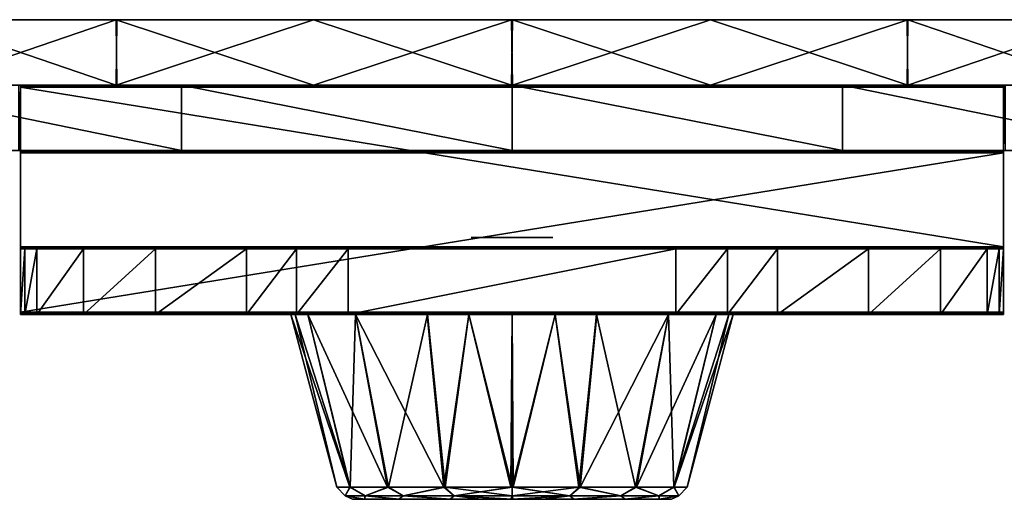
# Model space of a CAD drawing. Header units: millimetres. Extents: x -214 to 214, y -69 to 583.
# Tile 8 of 93: x -30 to 30, y -69 to -40. Entities that reach past the tile are written whole.
import ezdxf

# ---------------------------------------------------------------- set-up
doc = ezdxf.new("R2010")
doc.units = ezdxf.units.MM
doc.header["$LTSCALE"] = 62.021132
for name, color, linetype in [('643', 7, 'CONTINUOUS'), ('644', 7, 'CONTINUOUS'), ('645', 7, 'CONTINUOUS'), ('646', 7, 'CONTINUOUS'), ('647', 7, 'CONTINUOUS'), ('648', 7, 'CONTINUOUS'), ('649', 7, 'CONTINUOUS'), ('650', 7, 'CONTINUOUS'), ('651', 7, 'CONTINUOUS'), ('652', 7, 'CONTINUOUS'), ('653', 7, 'CONTINUOUS'), ('656', 7, 'CONTINUOUS'), ('66', 7, 'CONTINUOUS'), ('67', 7, 'CONTINUOUS'), ('679', 7, 'CONTINUOUS'), ('68', 7, 'CONTINUOUS'), ('710', 7, 'CONTINUOUS'), ('711', 7, 'CONTINUOUS'), ('712', 7, 'CONTINUOUS'), ('713', 7, 'CONTINUOUS'), ('714', 7, 'CONTINUOUS'), ('722', 7, 'CONTINUOUS'), ('723', 7, 'CONTINUOUS'), ('724', 7, 'CONTINUOUS'), ('725', 7, 'CONTINUOUS'), ('726', 7, 'CONTINUOUS'), ('763', 7, 'CONTINUOUS')]:
    doc.layers.add(name, color=color, linetype=linetype)

msp = doc.modelspace()

# ---------------------------------------------------------------- linework, layer by layer
at = {"layer": '643', "color": 7, "linetype": 'Continuous'}
for points in [[(-30.115, -47.8, -108.486), (-30, -47.8, -109.545), (-39.672, -47.8, 102.596), (-30.115, -47.8, -108.486)], [(-39.672, -47.8, 102.596), (-30, -47.8, -109.545), (-20.172, -47.8, 108.134), (-39.672, -47.8, 102.596)], [(-30, -47.8, -109.545), (-30, -47.8, -109.694), (30, -47.8, -109.694), (-30, -47.8, -109.545)], [(-20.172, -47.8, 108.134), (-30, -47.8, -109.545), (30, -47.8, -109.694), (-20.172, -47.8, 108.134)], [(0, -47.8, 110), (-20.172, -47.8, 108.134), (30, -47.8, -109.694), (0, -47.8, 110)], [(20.172, -47.8, 108.134), (0, -47.8, 110), (30, -47.8, -109.694), (20.172, -47.8, 108.134)], [(39.672, -47.8, 102.596), (20.172, -47.8, 108.134), (33.478, -47.8, -104.782), (39.672, -47.8, 102.596)], [(33.478, -47.8, -104.782), (20.172, -47.8, 108.134), (32.505, -47.8, -105.213), (33.478, -47.8, -104.782)], [(32.505, -47.8, -105.213), (20.172, -47.8, 108.134), (31.663, -47.8, -105.821), (32.505, -47.8, -105.213)], [(31.663, -47.8, -105.821), (20.172, -47.8, 108.134), (30.438, -47.8, -107.499), (31.663, -47.8, -105.821)], [(30.438, -47.8, -107.499), (20.172, -47.8, 108.134), (30.115, -47.8, -108.486), (30.438, -47.8, -107.499)], [(30.115, -47.8, -108.486), (20.172, -47.8, 108.134), (30, -47.8, -109.545), (30.115, -47.8, -108.486)], [(30, -47.8, -109.545), (20.172, -47.8, 108.134), (30, -47.8, -109.694), (30, -47.8, -109.545)]]:
    msp.add_3dface(points, dxfattribs=at)
at = {"layer": '644', "color": 7, "linetype": 'Continuous'}
for points in [[(-39.672, -43.8, 102.596), (-20.172, -43.8, 108.134), (-33.478, -43.8, -104.782), (-39.672, -43.8, 102.596)], [(-33.478, -43.8, -104.782), (-20.172, -43.8, 108.134), (-32.505, -43.8, -105.213), (-33.478, -43.8, -104.782)], [(-32.505, -43.8, -105.213), (-20.172, -43.8, 108.134), (-31.663, -43.8, -105.821), (-32.505, -43.8, -105.213)], [(-31.663, -43.8, -105.821), (-20.172, -43.8, 108.134), (-30.438, -43.8, -107.499), (-31.663, -43.8, -105.821)], [(-30.438, -43.8, -107.499), (-20.172, -43.8, 108.134), (-30.115, -43.8, -108.486), (-30.438, -43.8, -107.499)], [(-30.115, -43.8, -108.486), (-20.172, -43.8, 108.134), (-30, -43.8, -109.545), (-30.115, -43.8, -108.486)], [(30, -43.8, -109.545), (30, -43.8, -109.694), (-30, -43.8, -109.694), (30, -43.8, -109.545)], [(20.172, -43.8, 108.134), (30, -43.8, -109.545), (-30, -43.8, -109.694), (20.172, -43.8, 108.134)], [(0, -43.8, 110), (20.172, -43.8, 108.134), (-30, -43.8, -109.694), (0, -43.8, 110)], [(-20.172, -43.8, 108.134), (0, -43.8, 110), (-30, -43.8, -109.694), (-20.172, -43.8, 108.134)], [(-30, -43.8, -109.545), (-20.172, -43.8, 108.134), (-30, -43.8, -109.694), (-30, -43.8, -109.545)], [(39.672, -43.8, 102.596), (30, -43.8, -109.545), (20.172, -43.8, 108.134), (39.672, -43.8, 102.596)], [(30.115, -43.8, -108.486), (30, -43.8, -109.545), (39.672, -43.8, 102.596), (30.115, -43.8, -108.486)]]:
    msp.add_3dface(points, dxfattribs=at)
at = {"layer": '645', "color": 7, "linetype": 'Continuous'}
for points in [[(-30, -43.8, -109.694), (30, -43.8, -109.694), (30, -43.832, -110.828), (-30, -43.8, -109.694)], [(-30, -43.8, -109.694), (30, -43.832, -110.828), (-30, -43.832, -110.828), (-30, -43.8, -109.694)], [(30, -43.929, -111.958), (-30, -43.929, -111.958), (-30, -43.832, -110.828), (30, -43.929, -111.958)], [(30, -43.832, -110.828), (30, -43.929, -111.958), (-30, -43.832, -110.828), (30, -43.832, -110.828)]]:
    msp.add_3dface(points, dxfattribs=at)
at = {"layer": '646', "color": 7, "linetype": 'Continuous'}
for points in [[(-30, -43.929, -111.958), (30, -43.929, -111.958), (30, -53.671, -197.471), (-30, -43.929, -111.958)], [(-30, -53.671, -197.471), (-30, -43.929, -111.958), (30, -53.671, -197.471), (-30, -53.671, -197.471)]]:
    msp.add_3dface(points, dxfattribs=at)
at = {"layer": '647', "color": 7, "linetype": 'Continuous'}
for points in [[(-30, -47.8, -109.694), (-30, -47.8, -109.545), (-30, -43.8, -109.694), (-30, -47.8, -109.694)], [(-30, -47.8, -109.694), (-30, -43.8, -109.694), (-30, -43.832, -110.828), (-30, -47.8, -109.694)], [(-30, -47.8, -109.545), (-30, -43.8, -109.545), (-30, -43.8, -109.694), (-30, -47.8, -109.545)], [(-30, -47.8, -109.694), (-30, -43.832, -110.828), (-30, -47.832, -110.828), (-30, -47.8, -109.694)], [(-30, -43.832, -110.828), (-30, -43.929, -111.958), (-30, -47.832, -110.828), (-30, -43.832, -110.828)], [(-30, -43.929, -111.958), (-30, -53.671, -197.471), (-30, -47.929, -111.958), (-30, -43.929, -111.958)], [(-30, -47.832, -110.828), (-30, -43.929, -111.958), (-30, -47.929, -111.958), (-30, -47.832, -110.828)], [(-30, -47.929, -111.958), (-30, -53.671, -197.471), (-30, -57.671, -197.471), (-30, -47.929, -111.958)], [(-30, -53.671, -197.471), (-30, -53.768, -198.601), (-30, -57.671, -197.471), (-30, -53.671, -197.471)], [(-30, -53.768, -198.601), (-30, -53.8, -199.735), (-30, -57.768, -198.601), (-30, -53.768, -198.601)], [(-30, -57.671, -197.471), (-30, -53.768, -198.601), (-30, -57.768, -198.601), (-30, -57.671, -197.471)], [(-30, -53.8, -218.599), (-30, -57.8, -218.599), (-30, -57.8, -199.735), (-30, -53.8, -218.599)], [(-30, -53.8, -199.735), (-30, -53.8, -218.599), (-30, -57.8, -199.735), (-30, -53.8, -199.735)], [(-30, -57.768, -198.601), (-30, -53.8, -199.735), (-30, -57.8, -199.735), (-30, -57.768, -198.601)]]:
    msp.add_3dface(points, dxfattribs=at)
at = {"layer": '648', "color": 7, "linetype": 'Continuous'}
for points in [[(-30, -57.8, -199.735), (-30, -57.8, -218.599), (-29.748, -57.8, -221.755), (-30, -57.8, -199.735)], [(30, -57.8, -199.735), (-30, -57.8, -199.735), (30, -57.8, -218.599), (30, -57.8, -199.735)], [(30, -57.8, -218.599), (-30, -57.8, -199.735), (29.748, -57.8, -221.755), (30, -57.8, -218.599)], [(29.748, -57.8, -221.755), (-30, -57.8, -199.735), (29.013, -57.8, -224.8), (29.748, -57.8, -221.755)], [(29.013, -57.8, -224.8), (-30, -57.8, -199.735), (26.171, -57.8, -230.367), (29.013, -57.8, -224.8)], [(26.171, -57.8, -230.367), (-30, -57.8, -199.735), (21.768, -57.8, -234.77), (26.171, -57.8, -230.367)], [(21.768, -57.8, -234.77), (-30, -57.8, -199.735), (16.201, -57.8, -237.612), (21.768, -57.8, -234.77)], [(16.201, -57.8, -237.612), (-30, -57.8, -199.735), (13.156, -57.8, -238.347), (16.201, -57.8, -237.612)], [(13.156, -57.8, -238.347), (-30, -57.8, -199.735), (10, -57.8, -238.599), (13.156, -57.8, -238.347)], [(10, -57.8, -238.599), (-30, -57.8, -199.735), (-10, -57.8, -238.599), (10, -57.8, -238.599)], [(-10, -57.8, -238.599), (-30, -57.8, -199.735), (-13.156, -57.8, -238.347), (-10, -57.8, -238.599)], [(-13.156, -57.8, -238.347), (-30, -57.8, -199.735), (-16.201, -57.8, -237.612), (-13.156, -57.8, -238.347)], [(-16.201, -57.8, -237.612), (-30, -57.8, -199.735), (-21.768, -57.8, -234.77), (-16.201, -57.8, -237.612)], [(-21.768, -57.8, -234.77), (-30, -57.8, -199.735), (-26.171, -57.8, -230.367), (-21.768, -57.8, -234.77)], [(-26.171, -57.8, -230.367), (-30, -57.8, -199.735), (-29.013, -57.8, -224.8), (-26.171, -57.8, -230.367)], [(-29.013, -57.8, -224.8), (-30, -57.8, -199.735), (-29.748, -57.8, -221.755), (-29.013, -57.8, -224.8)]]:
    msp.add_3dface(points, dxfattribs=at)
at = {"layer": '649', "color": 7, "linetype": 'Continuous'}
for points in [[(-30, -57.671, -197.471), (-30, -57.768, -198.601), (30, -57.671, -197.471), (-30, -57.671, -197.471)], [(30, -57.671, -197.471), (-30, -57.768, -198.601), (30, -57.768, -198.601), (30, -57.671, -197.471)], [(-30, -57.768, -198.601), (-30, -57.8, -199.735), (30, -57.768, -198.601), (-30, -57.768, -198.601)], [(-30, -57.8, -199.735), (30, -57.8, -199.735), (30, -57.768, -198.601), (-30, -57.8, -199.735)]]:
    msp.add_3dface(points, dxfattribs=at)
at = {"layer": '650', "color": 7, "linetype": 'Continuous'}
for points in [[(-30, -47.929, -111.958), (-30, -57.671, -197.471), (30, -47.929, -111.958), (-30, -47.929, -111.958)], [(-30, -57.671, -197.471), (30, -57.671, -197.471), (30, -47.929, -111.958), (-30, -57.671, -197.471)]]:
    msp.add_3dface(points, dxfattribs=at)
at = {"layer": '651', "color": 7, "linetype": 'Continuous'}
for points in [[(30, -47.8, -109.694), (-30, -47.8, -109.694), (-30, -47.832, -110.828), (30, -47.8, -109.694)], [(30, -47.8, -109.694), (-30, -47.832, -110.828), (30, -47.832, -110.828), (30, -47.8, -109.694)], [(-30, -47.832, -110.828), (-30, -47.929, -111.958), (30, -47.832, -110.828), (-30, -47.832, -110.828)], [(-30, -47.929, -111.958), (30, -47.929, -111.958), (30, -47.832, -110.828), (-30, -47.929, -111.958)]]:
    msp.add_3dface(points, dxfattribs=at)
at = {"layer": '652', "color": 7, "linetype": 'Continuous'}
for points in [[(30, -47.8, -109.545), (30, -47.8, -109.694), (30, -43.8, -109.545), (30, -47.8, -109.545)], [(30, -47.8, -109.694), (30, -43.8, -109.694), (30, -43.8, -109.545), (30, -47.8, -109.694)], [(30, -43.8, -109.694), (30, -47.8, -109.694), (30, -47.832, -110.828), (30, -43.8, -109.694)], [(30, -43.832, -110.828), (30, -43.8, -109.694), (30, -47.832, -110.828), (30, -43.832, -110.828)], [(30, -43.929, -111.958), (30, -43.832, -110.828), (30, -47.929, -111.958), (30, -43.929, -111.958)], [(30, -47.929, -111.958), (30, -43.832, -110.828), (30, -47.832, -110.828), (30, -47.929, -111.958)], [(30, -53.671, -197.471), (30, -43.929, -111.958), (30, -57.671, -197.471), (30, -53.671, -197.471)], [(30, -57.671, -197.471), (30, -43.929, -111.958), (30, -47.929, -111.958), (30, -57.671, -197.471)], [(30, -53.671, -197.471), (30, -57.671, -197.471), (30, -57.768, -198.601), (30, -53.671, -197.471)], [(30, -53.671, -197.471), (30, -57.768, -198.601), (30, -53.768, -198.601), (30, -53.671, -197.471)], [(30, -57.768, -198.601), (30, -57.8, -199.735), (30, -53.768, -198.601), (30, -57.768, -198.601)], [(30, -53.768, -198.601), (30, -57.8, -199.735), (30, -53.8, -199.735), (30, -53.768, -198.601)], [(30, -57.8, -199.735), (30, -57.8, -218.599), (30, -53.8, -199.735), (30, -57.8, -199.735)], [(30, -53.8, -199.735), (30, -57.8, -218.599), (30, -53.8, -218.599), (30, -53.8, -199.735)]]:
    msp.add_3dface(points, dxfattribs=at)
at = {"layer": '653', "color": 7, "linetype": 'Continuous'}
for points in [[(30.115, -47.8, -108.486), (30, -47.8, -109.545), (30.115, -43.8, -108.486), (30.115, -47.8, -108.486)], [(30, -47.8, -109.545), (30, -43.8, -109.545), (30.115, -43.8, -108.486), (30, -47.8, -109.545)]]:
    msp.add_3dface(points, dxfattribs=at)
at = {"layer": '656', "color": 7, "linetype": 'Continuous'}
for points in [[(-39.672, -47.8, 102.596), (-20.172, -47.8, 108.134), (-39.672, -43.8, 102.596), (-39.672, -47.8, 102.596)], [(-20.172, -47.8, 108.134), (-20.172, -43.8, 108.134), (-39.672, -43.8, 102.596), (-20.172, -47.8, 108.134)], [(-20.172, -47.8, 108.134), (0, -47.8, 110), (-20.172, -43.8, 108.134), (-20.172, -47.8, 108.134)], [(0, -47.8, 110), (0, -43.8, 110), (-20.172, -43.8, 108.134), (0, -47.8, 110)], [(0, -47.8, 110), (20.172, -47.8, 108.134), (0, -43.8, 110), (0, -47.8, 110)], [(20.172, -47.8, 108.134), (20.172, -43.8, 108.134), (0, -43.8, 110), (20.172, -47.8, 108.134)], [(20.172, -47.8, 108.134), (39.672, -47.8, 102.596), (20.172, -43.8, 108.134), (20.172, -47.8, 108.134)], [(39.672, -47.8, 102.596), (39.672, -43.8, 102.596), (20.172, -43.8, 108.134), (39.672, -47.8, 102.596)]]:
    msp.add_3dface(points, dxfattribs=at)
at = {"layer": '66', "color": 7, "linetype": 'Continuous'}
for points in [[(-47.079, -43.8, -97.754), (-35.844, -39.8, -102.408), (-24.169, -43.8, -105.774), (-47.079, -43.8, -97.754)], [(-35.844, -39.8, -102.408), (-24.127, -39.8, -105.783), (-24.169, -43.8, -105.774), (-35.844, -39.8, -102.408)], [(-24.127, -39.8, -105.783), (-12.116, -39.8, -107.821), (-24.169, -43.8, -105.774), (-24.127, -39.8, -105.783)], [(-24.169, -43.8, -105.774), (-12.116, -39.8, -107.821), (-0.035, -43.8, -108.5), (-24.169, -43.8, -105.774)], [(-12.116, -39.8, -107.821), (0.035, -39.8, -108.499), (-0.035, -43.8, -108.5), (-12.116, -39.8, -107.821)], [(-0.035, -43.8, -108.5), (0.035, -39.8, -108.499), (12.12, -43.8, -107.821), (-0.035, -43.8, -108.5)], [(0.035, -39.8, -108.499), (24.165, -39.8, -105.774), (12.12, -43.8, -107.821), (0.035, -39.8, -108.499)], [(12.12, -43.8, -107.821), (24.165, -39.8, -105.774), (24.131, -43.8, -105.783), (12.12, -43.8, -107.821)], [(24.131, -43.8, -105.783), (24.165, -39.8, -105.774), (35.843, -43.8, -102.409), (24.131, -43.8, -105.783)], [(24.165, -39.8, -105.774), (47.082, -39.8, -97.752), (35.843, -43.8, -102.409), (24.165, -39.8, -105.774)]]:
    msp.add_3dface(points, dxfattribs=at)
at = {"layer": '67', "color": 7, "linetype": 'Continuous'}
for points in [[(-24.165, -39.8, 105.774), (-47.082, -39.8, 97.752), (-35.843, -43.8, 102.409), (-24.165, -39.8, 105.774)], [(-24.131, -43.8, 105.783), (-24.165, -39.8, 105.774), (-35.843, -43.8, 102.409), (-24.131, -43.8, 105.783)], [(-0.035, -39.8, 108.499), (-24.165, -39.8, 105.774), (-12.12, -43.8, 107.821), (-0.035, -39.8, 108.499)], [(-12.12, -43.8, 107.821), (-24.165, -39.8, 105.774), (-24.131, -43.8, 105.783), (-12.12, -43.8, 107.821)], [(0.035, -43.8, 108.5), (-0.035, -39.8, 108.499), (-12.12, -43.8, 107.821), (0.035, -43.8, 108.5)], [(12.116, -39.8, 107.821), (-0.035, -39.8, 108.499), (0.035, -43.8, 108.5), (12.116, -39.8, 107.821)], [(24.169, -43.8, 105.774), (12.116, -39.8, 107.821), (0.035, -43.8, 108.5), (24.169, -43.8, 105.774)], [(24.127, -39.8, 105.783), (12.116, -39.8, 107.821), (24.169, -43.8, 105.774), (24.127, -39.8, 105.783)], [(35.844, -39.8, 102.408), (24.127, -39.8, 105.783), (24.169, -43.8, 105.774), (35.844, -39.8, 102.408)], [(47.079, -43.8, 97.754), (35.844, -39.8, 102.408), (24.169, -43.8, 105.774), (47.079, -43.8, 97.754)]]:
    msp.add_3dface(points, dxfattribs=at)
at = {"layer": '679', "color": 7, "linetype": 'Continuous'}
for points in [[(-30, -47.8, -109.545), (-30.115, -47.8, -108.486), (-30, -43.8, -109.545), (-30, -47.8, -109.545)], [(-30.115, -47.8, -108.486), (-30.115, -43.8, -108.486), (-30, -43.8, -109.545), (-30.115, -47.8, -108.486)]]:
    msp.add_3dface(points, dxfattribs=at)
at = {"layer": '68', "color": 7, "linetype": 'Continuous'}
for points in [[(108.5, -39.8), (107.813, -39.8, -12.187), (-108.5, -39.8), (108.5, -39.8)], [(108.5, -39.8), (-108.5, -39.8), (-107.813, -39.8, 12.187), (108.5, -39.8)], [(107.813, -39.8, -12.187), (-107.816, -39.8, -12.162), (-108.5, -39.8), (107.813, -39.8, -12.187)], [(107.813, -39.8, -12.187), (-105.774, -39.8, -24.162), (-107.816, -39.8, -12.162), (107.813, -39.8, -12.187)], [(108.5, -39.8), (-107.813, -39.8, 12.187), (107.816, -39.8, 12.162), (108.5, -39.8)], [(-107.813, -39.8, 12.187), (-105.763, -39.8, 24.214), (105.774, -39.8, 24.162), (-107.813, -39.8, 12.187)], [(-107.813, -39.8, 12.187), (105.774, -39.8, 24.162), (107.816, -39.8, 12.162), (-107.813, -39.8, 12.187)], [(107.813, -39.8, -12.187), (105.763, -39.8, -24.214), (-105.774, -39.8, -24.162), (107.813, -39.8, -12.187)], [(105.763, -39.8, -24.214), (102.377, -39.8, -35.93), (-105.774, -39.8, -24.162), (105.763, -39.8, -24.214)], [(102.377, -39.8, -35.93), (-97.752, -39.8, -47.084), (-105.774, -39.8, -24.162), (102.377, -39.8, -35.93)], [(-105.763, -39.8, 24.214), (-102.377, -39.8, 35.93), (105.774, -39.8, 24.162), (-105.763, -39.8, 24.214)], [(-102.377, -39.8, 35.93), (-97.71, -39.8, 47.171), (97.752, -39.8, 47.084), (-102.377, -39.8, 35.93)], [(-102.377, -39.8, 35.93), (97.752, -39.8, 47.084), (105.774, -39.8, 24.162), (-102.377, -39.8, 35.93)], [(102.377, -39.8, -35.93), (97.71, -39.8, -47.171), (-97.752, -39.8, -47.084), (102.377, -39.8, -35.93)], [(97.71, -39.8, -47.171), (-84.833, -39.8, -67.643), (-97.752, -39.8, -47.084), (97.71, -39.8, -47.171)], [(-97.71, -39.8, 47.171), (-84.773, -39.8, 67.718), (84.833, -39.8, 67.643), (-97.71, -39.8, 47.171)], [(-97.71, -39.8, 47.171), (84.833, -39.8, 67.643), (97.752, -39.8, 47.084), (-97.71, -39.8, 47.171)], [(97.71, -39.8, -47.171), (84.773, -39.8, -67.718), (-84.833, -39.8, -67.643), (97.71, -39.8, -47.171)], [(84.773, -39.8, -67.718), (-76.72, -39.8, -76.721), (-84.833, -39.8, -67.643), (84.773, -39.8, -67.718)], [(-84.773, -39.8, 67.718), (-67.603, -39.8, 84.864), (76.72, -39.8, 76.721), (-84.773, -39.8, 67.718)], [(-84.773, -39.8, 67.718), (76.72, -39.8, 76.721), (84.833, -39.8, 67.643), (-84.773, -39.8, 67.718)], [(84.773, -39.8, -67.718), (67.603, -39.8, -84.864), (-76.72, -39.8, -76.721), (84.773, -39.8, -67.718)], [(67.603, -39.8, -84.864), (-67.649, -39.8, -84.827), (-76.72, -39.8, -76.721), (67.603, -39.8, -84.864)], [(67.603, -39.8, -84.864), (-47.096, -39.8, -97.745), (-67.649, -39.8, -84.827), (67.603, -39.8, -84.864)], [(-67.603, -39.8, 84.864), (-47.082, -39.8, 97.752), (47.096, -39.8, 97.745), (-67.603, -39.8, 84.864)], [(-67.603, -39.8, 84.864), (47.096, -39.8, 97.745), (67.649, -39.8, 84.827), (-67.603, -39.8, 84.864)], [(-67.603, -39.8, 84.864), (67.649, -39.8, 84.827), (76.72, -39.8, 76.721), (-67.603, -39.8, 84.864)], [(67.603, -39.8, -84.864), (47.082, -39.8, -97.752), (-47.096, -39.8, -97.745), (67.603, -39.8, -84.864)], [(47.082, -39.8, -97.752), (-35.844, -39.8, -102.408), (-47.096, -39.8, -97.745), (47.082, -39.8, -97.752)], [(-47.082, -39.8, 97.752), (-24.165, -39.8, 105.774), (35.844, -39.8, 102.408), (-47.082, -39.8, 97.752)], [(-47.082, -39.8, 97.752), (35.844, -39.8, 102.408), (47.096, -39.8, 97.745), (-47.082, -39.8, 97.752)], [(47.082, -39.8, -97.752), (24.165, -39.8, -105.774), (-35.844, -39.8, -102.408), (47.082, -39.8, -97.752)], [(24.165, -39.8, -105.774), (-24.127, -39.8, -105.783), (-35.844, -39.8, -102.408), (24.165, -39.8, -105.774)], [(-24.165, -39.8, 105.774), (-0.035, -39.8, 108.499), (24.127, -39.8, 105.783), (-24.165, -39.8, 105.774)], [(-24.165, -39.8, 105.774), (24.127, -39.8, 105.783), (35.844, -39.8, 102.408), (-24.165, -39.8, 105.774)], [(24.165, -39.8, -105.774), (0.035, -39.8, -108.499), (-24.127, -39.8, -105.783), (24.165, -39.8, -105.774)], [(0.035, -39.8, -108.499), (-12.116, -39.8, -107.821), (-24.127, -39.8, -105.783), (0.035, -39.8, -108.499)], [(-0.035, -39.8, 108.499), (12.116, -39.8, 107.821), (24.127, -39.8, 105.783), (-0.035, -39.8, 108.499)]]:
    msp.add_3dface(points, dxfattribs=at)
at = {"layer": '710', "color": 7, "linetype": 'Continuous'}
for points in [[(-30, -53.671, -197.471), (30, -53.671, -197.471), (30, -53.768, -198.601), (-30, -53.671, -197.471)], [(-30, -53.768, -198.601), (-30, -53.671, -197.471), (30, -53.768, -198.601), (-30, -53.768, -198.601)], [(-30, -53.8, -199.735), (-30, -53.768, -198.601), (30, -53.8, -199.735), (-30, -53.8, -199.735)], [(-30, -53.768, -198.601), (30, -53.768, -198.601), (30, -53.8, -199.735), (-30, -53.768, -198.601)]]:
    msp.add_3dface(points, dxfattribs=at)
at = {"layer": '711', "color": 7, "linetype": 'Continuous'}
for points in [[(-30, -53.8, -218.599), (-30, -53.8, -199.735), (30, -53.8, -199.735), (-30, -53.8, -218.599)], [(-30, -53.8, -218.599), (30, -53.8, -199.735), (-29.748, -53.8, -221.755), (-30, -53.8, -218.599)], [(-29.748, -53.8, -221.755), (30, -53.8, -199.735), (-29.013, -53.8, -224.8), (-29.748, -53.8, -221.755)], [(-29.013, -53.8, -224.8), (30, -53.8, -199.735), (-26.171, -53.8, -230.367), (-29.013, -53.8, -224.8)], [(-26.171, -53.8, -230.367), (30, -53.8, -199.735), (-21.768, -53.8, -234.77), (-26.171, -53.8, -230.367)], [(-21.768, -53.8, -234.77), (30, -53.8, -199.735), (-16.201, -53.8, -237.612), (-21.768, -53.8, -234.77)], [(-16.201, -53.8, -237.612), (30, -53.8, -199.735), (-13.156, -53.8, -238.347), (-16.201, -53.8, -237.612)], [(-13.156, -53.8, -238.347), (30, -53.8, -199.735), (-10, -53.8, -238.599), (-13.156, -53.8, -238.347)], [(30, -53.8, -199.735), (10, -53.8, -238.599), (-10, -53.8, -238.599), (30, -53.8, -199.735)], [(10, -53.8, -238.599), (30, -53.8, -199.735), (13.156, -53.8, -238.347), (10, -53.8, -238.599)], [(13.156, -53.8, -238.347), (30, -53.8, -199.735), (16.201, -53.8, -237.612), (13.156, -53.8, -238.347)], [(16.201, -53.8, -237.612), (30, -53.8, -199.735), (21.768, -53.8, -234.77), (16.201, -53.8, -237.612)], [(21.768, -53.8, -234.77), (30, -53.8, -199.735), (26.171, -53.8, -230.367), (21.768, -53.8, -234.77)], [(26.171, -53.8, -230.367), (30, -53.8, -199.735), (29.013, -53.8, -224.8), (26.171, -53.8, -230.367)], [(29.013, -53.8, -224.8), (30, -53.8, -199.735), (29.748, -53.8, -221.755), (29.013, -53.8, -224.8)], [(30, -53.8, -199.735), (30, -53.8, -218.599), (29.748, -53.8, -221.755), (30, -53.8, -199.735)]]:
    msp.add_3dface(points, dxfattribs=at)
at = {"layer": '712', "color": 7, "linetype": 'Continuous'}
for points in [[(10, -57.8, -238.599), (-10, -57.8, -238.599), (10, -53.8, -238.599), (10, -57.8, -238.599)], [(10, -53.8, -238.599), (-10, -57.8, -238.599), (-10, -53.8, -238.599), (10, -53.8, -238.599)]]:
    msp.add_3dface(points, dxfattribs=at)
at = {"layer": '713', "color": 7, "linetype": 'Continuous'}
for points in [[(13.156, -57.8, -238.347), (10, -57.8, -238.599), (13.156, -53.8, -238.347), (13.156, -57.8, -238.347)], [(10, -57.8, -238.599), (10, -53.8, -238.599), (13.156, -53.8, -238.347), (10, -57.8, -238.599)], [(16.201, -57.8, -237.612), (13.156, -57.8, -238.347), (16.201, -53.8, -237.612), (16.201, -57.8, -237.612)], [(13.156, -57.8, -238.347), (13.156, -53.8, -238.347), (16.201, -53.8, -237.612), (13.156, -57.8, -238.347)], [(21.768, -57.8, -234.77), (16.201, -57.8, -237.612), (21.768, -53.8, -234.77), (21.768, -57.8, -234.77)], [(16.201, -57.8, -237.612), (16.201, -53.8, -237.612), (21.768, -53.8, -234.77), (16.201, -57.8, -237.612)], [(26.171, -57.8, -230.367), (21.768, -57.8, -234.77), (26.171, -53.8, -230.367), (26.171, -57.8, -230.367)], [(21.768, -57.8, -234.77), (21.768, -53.8, -234.77), (26.171, -53.8, -230.367), (21.768, -57.8, -234.77)], [(29.013, -57.8, -224.8), (26.171, -57.8, -230.367), (29.013, -53.8, -224.8), (29.013, -57.8, -224.8)], [(26.171, -57.8, -230.367), (26.171, -53.8, -230.367), (29.013, -53.8, -224.8), (26.171, -57.8, -230.367)], [(29.748, -57.8, -221.755), (29.013, -57.8, -224.8), (29.748, -53.8, -221.755), (29.748, -57.8, -221.755)], [(29.013, -57.8, -224.8), (29.013, -53.8, -224.8), (29.748, -53.8, -221.755), (29.013, -57.8, -224.8)], [(30, -57.8, -218.599), (29.748, -57.8, -221.755), (30, -53.8, -218.599), (30, -57.8, -218.599)], [(30, -53.8, -218.599), (29.748, -57.8, -221.755), (29.748, -53.8, -221.755), (30, -53.8, -218.599)]]:
    msp.add_3dface(points, dxfattribs=at)
at = {"layer": '714', "color": 7, "linetype": 'Continuous'}
for points in [[(-30, -57.8, -218.599), (-30, -53.8, -218.599), (-29.748, -53.8, -221.755), (-30, -57.8, -218.599)], [(-29.748, -57.8, -221.755), (-30, -57.8, -218.599), (-29.748, -53.8, -221.755), (-29.748, -57.8, -221.755)], [(-29.013, -57.8, -224.8), (-29.748, -57.8, -221.755), (-29.013, -53.8, -224.8), (-29.013, -57.8, -224.8)], [(-29.748, -57.8, -221.755), (-29.748, -53.8, -221.755), (-29.013, -53.8, -224.8), (-29.748, -57.8, -221.755)], [(-26.171, -57.8, -230.367), (-29.013, -57.8, -224.8), (-26.171, -53.8, -230.367), (-26.171, -57.8, -230.367)], [(-29.013, -57.8, -224.8), (-29.013, -53.8, -224.8), (-26.171, -53.8, -230.367), (-29.013, -57.8, -224.8)], [(-21.768, -57.8, -234.77), (-26.171, -57.8, -230.367), (-21.768, -53.8, -234.77), (-21.768, -57.8, -234.77)], [(-26.171, -57.8, -230.367), (-26.171, -53.8, -230.367), (-21.768, -53.8, -234.77), (-26.171, -57.8, -230.367)], [(-16.201, -57.8, -237.612), (-21.768, -57.8, -234.77), (-16.201, -53.8, -237.612), (-16.201, -57.8, -237.612)], [(-21.768, -57.8, -234.77), (-21.768, -53.8, -234.77), (-16.201, -53.8, -237.612), (-21.768, -57.8, -234.77)], [(-13.156, -57.8, -238.347), (-16.201, -57.8, -237.612), (-13.156, -53.8, -238.347), (-13.156, -57.8, -238.347)], [(-16.201, -57.8, -237.612), (-16.201, -53.8, -237.612), (-13.156, -53.8, -238.347), (-16.201, -57.8, -237.612)], [(-10, -57.8, -238.599), (-13.156, -57.8, -238.347), (-10, -53.8, -238.599), (-10, -57.8, -238.599)], [(-13.156, -57.8, -238.347), (-13.156, -53.8, -238.347), (-10, -53.8, -238.599), (-13.156, -57.8, -238.347)]]:
    msp.add_3dface(points, dxfattribs=at)
at = {"layer": '722', "color": 7, "linetype": 'Continuous'}
for points in [[(0.039, -68.357, -212.902), (0.078, -68.357, -212.902), (0, -57.8, -210.099), (0.039, -68.357, -212.902)], [(0, -57.8, -210.099), (0.078, -68.357, -212.902), (2.64, -57.8, -210.36), (0, -57.8, -210.099)], [(0, -68.357, -212.902), (0.039, -68.357, -212.902), (0, -57.8, -210.099), (0, -68.357, -212.902)], [(0, -57.8, -237.099), (2.635, -57.8, -236.839), (0, -68.357, -234.296), (0, -57.8, -237.099)], [(0, -68.357, -234.296), (2.635, -57.8, -236.839), (4.085, -68.357, -233.486), (0, -68.357, -234.296)], [(2.64, -57.8, -210.36), (0.078, -68.357, -212.902), (4.156, -68.357, -213.742), (2.64, -57.8, -210.36)], [(2.635, -57.8, -236.839), (5.169, -57.8, -236.07), (4.085, -68.357, -233.486), (2.635, -57.8, -236.839)], [(5.179, -57.8, -211.132), (2.64, -57.8, -210.36), (4.156, -68.357, -213.742), (5.179, -57.8, -211.132)], [(4.085, -68.357, -233.486), (5.169, -57.8, -236.07), (7.55, -68.357, -231.177), (4.085, -68.357, -233.486)], [(9.552, -57.8, -214.059), (5.179, -57.8, -211.132), (4.156, -68.357, -213.742), (9.552, -57.8, -214.059)], [(7.605, -68.357, -216.076), (9.552, -57.8, -214.059), (4.156, -68.357, -213.742), (7.605, -68.357, -216.076)], [(5.169, -57.8, -236.07), (9.545, -57.8, -233.146), (7.55, -68.357, -231.177), (5.169, -57.8, -236.07)], [(7.55, -68.357, -231.177), (9.545, -57.8, -233.146), (9.872, -68.357, -227.719), (7.55, -68.357, -231.177)], [(12.472, -57.8, -218.431), (9.552, -57.8, -214.059), (7.605, -68.357, -216.076), (12.472, -57.8, -218.431)], [(9.902, -68.357, -219.55), (12.472, -57.8, -218.431), (7.605, -68.357, -216.076), (9.902, -68.357, -219.55)], [(9.545, -57.8, -233.146), (12.471, -57.8, -228.769), (9.872, -68.357, -227.719), (9.545, -57.8, -233.146)], [(12.471, -57.8, -228.769), (13.241, -57.8, -226.232), (9.872, -68.357, -227.719), (12.471, -57.8, -228.769)], [(9.872, -68.357, -227.719), (13.241, -57.8, -226.232), (10.697, -68.357, -223.638), (9.872, -68.357, -227.719)], [(13.5, -57.8, -223.596), (12.472, -57.8, -218.431), (9.902, -68.357, -219.55), (13.5, -57.8, -223.596)], [(10.697, -68.357, -223.638), (13.5, -57.8, -223.596), (9.902, -68.357, -219.55), (10.697, -68.357, -223.638)], [(13.241, -57.8, -226.232), (13.5, -57.8, -223.596), (10.697, -68.357, -223.638), (13.241, -57.8, -226.232)]]:
    msp.add_3dface(points, dxfattribs=at)
at = {"layer": '723', "color": 7, "linetype": 'Continuous'}
for points in [[(0.039, -68.357, -212.902), (0, -68.357, -212.902), (3.537, -68.893, -213.882), (0.039, -68.357, -212.902)], [(0, -68.357, -212.902), (0, -68.893, -213.258), (3.537, -68.893, -213.882), (0, -68.357, -212.902)], [(0, -68.357, -234.296), (4.085, -68.357, -233.486), (0, -68.893, -233.939), (0, -68.357, -234.296)], [(4.085, -68.357, -233.486), (3.537, -68.893, -233.316), (0, -68.893, -233.939), (4.085, -68.357, -233.486)], [(0.078, -68.357, -212.902), (0.039, -68.357, -212.902), (3.537, -68.893, -213.882), (0.078, -68.357, -212.902)], [(4.156, -68.357, -213.742), (0.078, -68.357, -212.902), (3.537, -68.893, -213.882), (4.156, -68.357, -213.742)], [(4.085, -68.357, -233.486), (6.647, -68.893, -231.52), (3.537, -68.893, -233.316), (4.085, -68.357, -233.486)], [(4.156, -68.357, -213.742), (3.537, -68.893, -213.882), (6.647, -68.893, -215.678), (4.156, -68.357, -213.742)], [(4.085, -68.357, -233.486), (7.55, -68.357, -231.177), (6.647, -68.893, -231.52), (4.085, -68.357, -233.486)], [(7.605, -68.357, -216.076), (4.156, -68.357, -213.742), (6.647, -68.893, -215.678), (7.605, -68.357, -216.076)], [(7.55, -68.357, -231.177), (8.955, -68.893, -228.769), (6.647, -68.893, -231.52), (7.55, -68.357, -231.177)], [(7.605, -68.357, -216.076), (6.647, -68.893, -215.678), (8.955, -68.893, -218.429), (7.605, -68.357, -216.076)], [(7.55, -68.357, -231.177), (9.872, -68.357, -227.719), (8.955, -68.893, -228.769), (7.55, -68.357, -231.177)], [(9.902, -68.357, -219.55), (7.605, -68.357, -216.076), (8.955, -68.893, -218.429), (9.902, -68.357, -219.55)], [(9.872, -68.357, -227.719), (10.183, -68.893, -225.395), (8.955, -68.893, -228.769), (9.872, -68.357, -227.719)], [(9.902, -68.357, -219.55), (8.955, -68.893, -218.429), (10.183, -68.893, -221.803), (9.902, -68.357, -219.55)], [(9.872, -68.357, -227.719), (10.697, -68.357, -223.638), (10.183, -68.893, -225.395), (9.872, -68.357, -227.719)], [(10.697, -68.357, -223.638), (9.902, -68.357, -219.55), (10.183, -68.893, -221.803), (10.697, -68.357, -223.638)], [(10.697, -68.357, -223.638), (10.183, -68.893, -221.803), (10.183, -68.893, -225.395), (10.697, -68.357, -223.638)], [(0.035, -69.1, -213.868), (0.068, -69.1, -213.868), (0, -68.893, -213.258), (0.035, -69.1, -213.868)], [(0, -68.893, -213.258), (0.068, -69.1, -213.868), (3.537, -68.893, -213.882), (0, -68.893, -213.258)], [(0, -69.1, -213.868), (0.035, -69.1, -213.868), (0, -68.893, -213.258), (0, -69.1, -213.868)], [(0, -68.893, -233.939), (3.537, -68.893, -233.316), (0, -69.1, -233.33), (0, -68.893, -233.939)], [(0, -69.1, -233.33), (3.537, -68.893, -233.316), (1.9, -69.1, -233.142), (0, -69.1, -233.33)], [(3.537, -68.893, -213.882), (0.068, -69.1, -213.868), (3.784, -69.1, -214.634), (3.537, -68.893, -213.882)], [(1.9, -69.1, -233.142), (3.537, -68.893, -233.316), (3.728, -69.1, -232.587), (1.9, -69.1, -233.142)], [(6.647, -68.893, -215.678), (3.537, -68.893, -213.882), (3.784, -69.1, -214.634), (6.647, -68.893, -215.678)], [(3.537, -68.893, -233.316), (6.647, -68.893, -231.52), (3.728, -69.1, -232.587), (3.537, -68.893, -233.316)], [(3.728, -69.1, -232.587), (6.647, -68.893, -231.52), (6.876, -69.1, -230.484), (3.728, -69.1, -232.587)], [(6.918, -69.1, -216.756), (6.647, -68.893, -215.678), (3.784, -69.1, -214.634), (6.918, -69.1, -216.756)], [(8.955, -68.893, -218.429), (6.647, -68.893, -215.678), (6.918, -69.1, -216.756), (8.955, -68.893, -218.429)], [(6.647, -68.893, -231.52), (8.955, -68.893, -228.769), (6.876, -69.1, -230.484), (6.647, -68.893, -231.52)], [(6.876, -69.1, -230.484), (8.955, -68.893, -228.769), (8.983, -69.1, -227.34), (6.876, -69.1, -230.484)], [(9.007, -69.1, -219.916), (8.955, -68.893, -218.429), (6.918, -69.1, -216.756), (9.007, -69.1, -219.916)], [(10.183, -68.893, -221.803), (8.955, -68.893, -218.429), (9.007, -69.1, -219.916), (10.183, -68.893, -221.803)], [(8.955, -68.893, -228.769), (10.183, -68.893, -225.395), (8.983, -69.1, -227.34), (8.955, -68.893, -228.769)], [(8.983, -69.1, -227.34), (10.183, -68.893, -225.395), (9.731, -69.1, -223.63), (8.983, -69.1, -227.34)], [(9.731, -69.1, -223.63), (10.183, -68.893, -221.803), (9.007, -69.1, -219.916), (9.731, -69.1, -223.63)], [(10.183, -68.893, -225.395), (10.183, -68.893, -221.803), (9.731, -69.1, -223.63), (10.183, -68.893, -225.395)]]:
    msp.add_3dface(points, dxfattribs=at)
at = {"layer": '724', "color": 7, "linetype": 'Continuous'}
for points in [[(-9.731, -69.1, -223.568), (-9.007, -69.1, -227.282), (-8.983, -69.1, -219.858), (-9.731, -69.1, -223.568)], [(-9.007, -69.1, -227.282), (-6.918, -69.1, -230.442), (-8.983, -69.1, -219.858), (-9.007, -69.1, -227.282)], [(-8.983, -69.1, -219.858), (-6.918, -69.1, -230.442), (-6.876, -69.1, -216.714), (-8.983, -69.1, -219.858)], [(-6.918, -69.1, -230.442), (-3.784, -69.1, -232.564), (-6.876, -69.1, -216.714), (-6.918, -69.1, -230.442)], [(-6.876, -69.1, -216.714), (-3.784, -69.1, -232.564), (-3.728, -69.1, -214.611), (-6.876, -69.1, -216.714)], [(-3.784, -69.1, -232.564), (-0.068, -69.1, -233.33), (-3.728, -69.1, -214.611), (-3.784, -69.1, -232.564)], [(-3.728, -69.1, -214.611), (-0.068, -69.1, -233.33), (-1.9, -69.1, -214.055), (-3.728, -69.1, -214.611)], [(0, -69.1, -233.33), (0, -69.1, -213.868), (-1.9, -69.1, -214.055), (0, -69.1, -233.33)], [(0, -69.1, -233.33), (-1.9, -69.1, -214.055), (-0.035, -69.1, -233.33), (0, -69.1, -233.33)], [(-1.9, -69.1, -214.055), (-0.068, -69.1, -233.33), (-0.035, -69.1, -233.33), (-1.9, -69.1, -214.055)], [(0.035, -69.1, -213.868), (0, -69.1, -213.868), (1.9, -69.1, -233.142), (0.035, -69.1, -213.868)], [(0, -69.1, -213.868), (0, -69.1, -233.33), (1.9, -69.1, -233.142), (0, -69.1, -213.868)], [(0.068, -69.1, -213.868), (0.035, -69.1, -213.868), (1.9, -69.1, -233.142), (0.068, -69.1, -213.868)], [(0.068, -69.1, -213.868), (1.9, -69.1, -233.142), (3.728, -69.1, -232.587), (0.068, -69.1, -213.868)], [(0.068, -69.1, -213.868), (3.728, -69.1, -232.587), (3.784, -69.1, -214.634), (0.068, -69.1, -213.868)], [(3.728, -69.1, -232.587), (6.876, -69.1, -230.484), (3.784, -69.1, -214.634), (3.728, -69.1, -232.587)], [(6.876, -69.1, -230.484), (6.918, -69.1, -216.756), (3.784, -69.1, -214.634), (6.876, -69.1, -230.484)], [(6.876, -69.1, -230.484), (8.983, -69.1, -227.34), (6.918, -69.1, -216.756), (6.876, -69.1, -230.484)], [(8.983, -69.1, -227.34), (9.007, -69.1, -219.916), (6.918, -69.1, -216.756), (8.983, -69.1, -227.34)], [(8.983, -69.1, -227.34), (9.731, -69.1, -223.63), (9.007, -69.1, -219.916), (8.983, -69.1, -227.34)]]:
    msp.add_3dface(points, dxfattribs=at)
at = {"layer": '725', "color": 7, "linetype": 'Continuous'}
for points in [[(-10.183, -68.893, -225.395), (-10.183, -68.893, -221.803), (-10.697, -68.357, -223.56), (-10.183, -68.893, -225.395)], [(-9.902, -68.357, -227.648), (-10.183, -68.893, -225.395), (-10.697, -68.357, -223.56), (-9.902, -68.357, -227.648)], [(-10.697, -68.357, -223.56), (-10.183, -68.893, -221.803), (-9.872, -68.357, -219.478), (-10.697, -68.357, -223.56)], [(-8.955, -68.893, -228.769), (-10.183, -68.893, -225.395), (-9.902, -68.357, -227.648), (-8.955, -68.893, -228.769)], [(-10.183, -68.893, -221.803), (-8.955, -68.893, -218.429), (-9.872, -68.357, -219.478), (-10.183, -68.893, -221.803)], [(-7.605, -68.357, -231.122), (-8.955, -68.893, -228.769), (-9.902, -68.357, -227.648), (-7.605, -68.357, -231.122)], [(-9.872, -68.357, -219.478), (-8.955, -68.893, -218.429), (-7.55, -68.357, -216.021), (-9.872, -68.357, -219.478)], [(-6.647, -68.893, -231.52), (-8.955, -68.893, -228.769), (-7.605, -68.357, -231.122), (-6.647, -68.893, -231.52)], [(-8.955, -68.893, -218.429), (-6.647, -68.893, -215.678), (-7.55, -68.357, -216.021), (-8.955, -68.893, -218.429)], [(-4.156, -68.357, -233.456), (-6.647, -68.893, -231.52), (-7.605, -68.357, -231.122), (-4.156, -68.357, -233.456)], [(-7.55, -68.357, -216.021), (-6.647, -68.893, -215.678), (-4.085, -68.357, -213.712), (-7.55, -68.357, -216.021)], [(-3.537, -68.893, -233.316), (-6.647, -68.893, -231.52), (-4.156, -68.357, -233.456), (-3.537, -68.893, -233.316)], [(-6.647, -68.893, -215.678), (-3.537, -68.893, -213.882), (-4.085, -68.357, -213.712), (-6.647, -68.893, -215.678)], [(-0.078, -68.357, -234.296), (-3.537, -68.893, -233.316), (-4.156, -68.357, -233.456), (-0.078, -68.357, -234.296)], [(0, -68.893, -213.258), (0, -68.357, -212.902), (-4.085, -68.357, -213.712), (0, -68.893, -213.258)], [(-3.537, -68.893, -213.882), (0, -68.893, -213.258), (-4.085, -68.357, -213.712), (-3.537, -68.893, -213.882)], [(0, -68.357, -234.296), (0, -68.893, -233.939), (-3.537, -68.893, -233.316), (0, -68.357, -234.296)], [(0, -68.357, -234.296), (-3.537, -68.893, -233.316), (-0.039, -68.357, -234.296), (0, -68.357, -234.296)], [(-0.039, -68.357, -234.296), (-3.537, -68.893, -233.316), (-0.078, -68.357, -234.296), (-0.039, -68.357, -234.296)], [(-9.007, -69.1, -227.282), (-9.731, -69.1, -223.568), (-10.183, -68.893, -225.395), (-9.007, -69.1, -227.282)], [(-8.955, -68.893, -228.769), (-9.007, -69.1, -227.282), (-10.183, -68.893, -225.395), (-8.955, -68.893, -228.769)], [(-9.731, -69.1, -223.568), (-8.983, -69.1, -219.858), (-10.183, -68.893, -221.803), (-9.731, -69.1, -223.568)], [(-10.183, -68.893, -225.395), (-9.731, -69.1, -223.568), (-10.183, -68.893, -221.803), (-10.183, -68.893, -225.395)], [(-10.183, -68.893, -221.803), (-8.983, -69.1, -219.858), (-8.955, -68.893, -218.429), (-10.183, -68.893, -221.803)], [(-6.918, -69.1, -230.442), (-9.007, -69.1, -227.282), (-8.955, -68.893, -228.769), (-6.918, -69.1, -230.442)], [(-8.983, -69.1, -219.858), (-6.876, -69.1, -216.714), (-8.955, -68.893, -218.429), (-8.983, -69.1, -219.858)], [(-6.647, -68.893, -231.52), (-6.918, -69.1, -230.442), (-8.955, -68.893, -228.769), (-6.647, -68.893, -231.52)], [(-8.955, -68.893, -218.429), (-6.876, -69.1, -216.714), (-6.647, -68.893, -215.678), (-8.955, -68.893, -218.429)], [(-3.784, -69.1, -232.564), (-6.918, -69.1, -230.442), (-6.647, -68.893, -231.52), (-3.784, -69.1, -232.564)], [(-6.876, -69.1, -216.714), (-3.728, -69.1, -214.611), (-6.647, -68.893, -215.678), (-6.876, -69.1, -216.714)], [(-3.537, -68.893, -233.316), (-3.784, -69.1, -232.564), (-6.647, -68.893, -231.52), (-3.537, -68.893, -233.316)], [(-6.647, -68.893, -215.678), (-3.728, -69.1, -214.611), (-3.537, -68.893, -213.882), (-6.647, -68.893, -215.678)], [(-0.068, -69.1, -233.33), (-3.784, -69.1, -232.564), (-3.537, -68.893, -233.316), (-0.068, -69.1, -233.33)], [(-3.728, -69.1, -214.611), (-1.9, -69.1, -214.055), (-3.537, -68.893, -213.882), (-3.728, -69.1, -214.611)], [(0, -69.1, -213.868), (0, -68.893, -213.258), (-3.537, -68.893, -213.882), (0, -69.1, -213.868)], [(-1.9, -69.1, -214.055), (0, -69.1, -213.868), (-3.537, -68.893, -213.882), (-1.9, -69.1, -214.055)], [(0, -68.893, -233.939), (-0.068, -69.1, -233.33), (-3.537, -68.893, -233.316), (0, -68.893, -233.939)], [(-0.068, -69.1, -233.33), (0, -68.893, -233.939), (-0.035, -69.1, -233.33), (-0.068, -69.1, -233.33)], [(0, -68.893, -233.939), (0, -69.1, -233.33), (-0.035, -69.1, -233.33), (0, -68.893, -233.939)]]:
    msp.add_3dface(points, dxfattribs=at)
at = {"layer": '726', "color": 7, "linetype": 'Continuous'}
for points in [[(-9.902, -68.357, -227.648), (-10.697, -68.357, -223.56), (-13.5, -57.8, -223.602), (-9.902, -68.357, -227.648)], [(-12.472, -57.8, -228.767), (-9.902, -68.357, -227.648), (-13.5, -57.8, -223.602), (-12.472, -57.8, -228.767)], [(-13.5, -57.8, -223.602), (-10.697, -68.357, -223.56), (-13.241, -57.8, -220.965), (-13.5, -57.8, -223.602)], [(-10.697, -68.357, -223.56), (-9.872, -68.357, -219.478), (-13.241, -57.8, -220.965), (-10.697, -68.357, -223.56)], [(-13.241, -57.8, -220.965), (-9.872, -68.357, -219.478), (-12.471, -57.8, -218.429), (-13.241, -57.8, -220.965)], [(-7.605, -68.357, -231.122), (-9.902, -68.357, -227.648), (-12.472, -57.8, -228.767), (-7.605, -68.357, -231.122)], [(-9.552, -57.8, -233.138), (-7.605, -68.357, -231.122), (-12.472, -57.8, -228.767), (-9.552, -57.8, -233.138)], [(-12.471, -57.8, -218.429), (-9.872, -68.357, -219.478), (-9.545, -57.8, -214.052), (-12.471, -57.8, -218.429)], [(-9.872, -68.357, -219.478), (-7.55, -68.357, -216.021), (-9.545, -57.8, -214.052), (-9.872, -68.357, -219.478)], [(-4.156, -68.357, -233.456), (-7.605, -68.357, -231.122), (-9.552, -57.8, -233.138), (-4.156, -68.357, -233.456)], [(-5.179, -57.8, -236.066), (-4.156, -68.357, -233.456), (-9.552, -57.8, -233.138), (-5.179, -57.8, -236.066)], [(-9.545, -57.8, -214.052), (-7.55, -68.357, -216.021), (-5.169, -57.8, -211.128), (-9.545, -57.8, -214.052)], [(-7.55, -68.357, -216.021), (-4.085, -68.357, -213.712), (-5.169, -57.8, -211.128), (-7.55, -68.357, -216.021)], [(-2.64, -57.8, -236.838), (-4.156, -68.357, -233.456), (-5.179, -57.8, -236.066), (-2.64, -57.8, -236.838)], [(-5.169, -57.8, -211.128), (-4.085, -68.357, -213.712), (-2.635, -57.8, -210.359), (-5.169, -57.8, -211.128)], [(-0.078, -68.357, -234.296), (-4.156, -68.357, -233.456), (-2.64, -57.8, -236.838), (-0.078, -68.357, -234.296)], [(-4.085, -68.357, -213.712), (0, -68.357, -212.902), (-2.635, -57.8, -210.359), (-4.085, -68.357, -213.712)], [(0, -57.8, -237.099), (-0.078, -68.357, -234.296), (-2.64, -57.8, -236.838), (0, -57.8, -237.099)], [(0, -68.357, -212.902), (0, -57.8, -210.099), (-2.635, -57.8, -210.359), (0, -68.357, -212.902)], [(0, -57.8, -237.099), (-0.039, -68.357, -234.296), (-0.078, -68.357, -234.296), (0, -57.8, -237.099)], [(0, -57.8, -237.099), (0, -68.357, -234.296), (-0.039, -68.357, -234.296), (0, -57.8, -237.099)]]:
    msp.add_3dface(points, dxfattribs=at)
at = {"layer": '763', "color": 7, "linetype": 'Continuous'}
for points in [[(-2.5, -53.1, -223.599), (-2.163, -53.1, -222.345), (-2.165, -53.1, -224.849), (-2.5, -53.1, -223.599)], [(-2.163, -53.1, -222.345), (-1.249, -53.1, -221.433), (-2.165, -53.1, -224.849), (-2.163, -53.1, -222.345)], [(-2.165, -53.1, -224.849), (-1.249, -53.1, -221.433), (-1.247, -53.1, -225.765), (-2.165, -53.1, -224.849)], [(-1.249, -53.1, -221.433), (-0.003, -53.1, -221.099), (-1.247, -53.1, -225.765), (-1.249, -53.1, -221.433)], [(-1.247, -53.1, -225.765), (-0.003, -53.1, -221.099), (0.003, -53.1, -226.099), (-1.247, -53.1, -225.765)], [(-0.003, -53.1, -221.099), (1.247, -53.1, -221.432), (0.003, -53.1, -226.099), (-0.003, -53.1, -221.099)], [(0.003, -53.1, -226.099), (1.247, -53.1, -221.432), (1.249, -53.1, -225.765), (0.003, -53.1, -226.099)], [(1.247, -53.1, -221.432), (2.165, -53.1, -222.348), (1.249, -53.1, -225.765), (1.247, -53.1, -221.432)], [(1.249, -53.1, -225.765), (2.165, -53.1, -222.348), (2.163, -53.1, -224.853), (1.249, -53.1, -225.765)], [(2.165, -53.1, -222.348), (2.5, -53.1, -223.599), (2.163, -53.1, -224.853), (2.165, -53.1, -222.348)]]:
    msp.add_3dface(points, dxfattribs=at)

doc.saveas('drawing.dxf')
